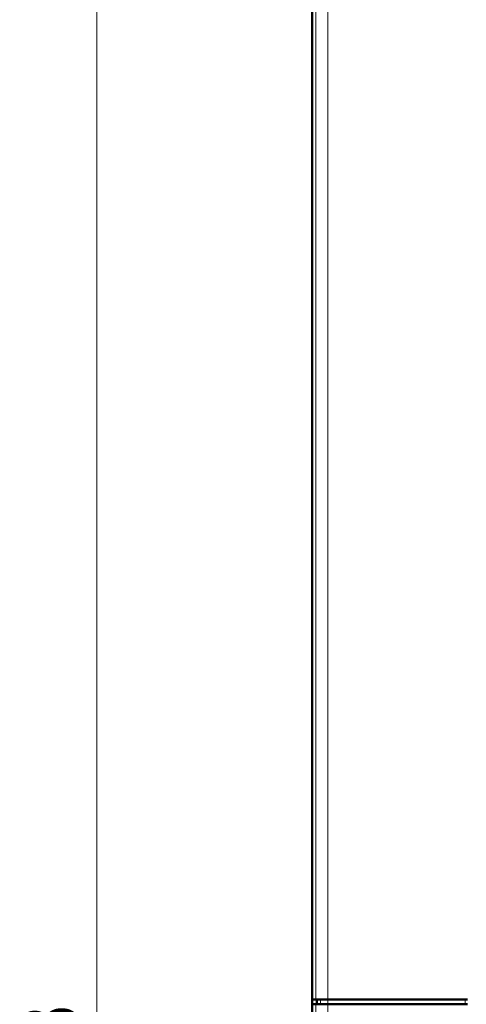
# Model space of a CAD drawing. Header units: millimetres. Extents: x 0 to 594, y 0 to 420.
# Tile 4 of 15: x 59 to 96, y 247 to 330. Entities that reach past the tile are written whole.
import ezdxf

# ---------------------------------------------------------------- set-up
doc = ezdxf.new("R2010")
doc.units = ezdxf.units.MM
doc.linetypes.add('SLD-Сплошная', pattern=[0])
doc.styles.add('SLDTEXTSTYLE0', font='TXT', dxfattribs={"width": 0.7, "bigfont": 'bigfont'})
doc.styles.add('SLDTEXTSTYLE1', font='TXT', dxfattribs={"width": 0.7})
doc.dimstyles.new('SLDDIMSTYLE0', dxfattribs={"dimtxt": 5, "dimasz": 5, "dimexe": 0, "dimexo": 0.0625, "dimgap": 1.25, "dimtad": 2, "dimdec": 1, "dimrnd": 1e-09, "dimzin": 12, "dimdsep": 46, "dimtxsty": 'SLDTEXTSTYLE1', "dimsah": 1, "dimcen": 0.09, "dimadec": 0, "dimazin": 3, "dimtfac": 1, "dimtdec": 3, "dimtofl": 0, "dimtmove": 0, "dimatfit": 3, "dimfxl": 1, "dimfrac": 2, "dimtolj": 1, "dimtzin": 12, "dimarcsym": 0})

# ---------------------------------------------------------------- blocks, each defined once
blk = doc.blocks.new('_D_1')
at = {"color": 7, "linetype": 'SLD-Сплошная', "lineweight": 0}
for p, q in [((85.555, 338.423), (64.563, 338.423)), ((65.563, 338.423), (65.563, 153.423)), ((97.914, 153.423), (64.563, 153.423))]:
    blk.add_line(p, q, dxfattribs=at)
at = {"color": 7, "linetype": 'SLD-Сплошная', "lineweight": 18}
for points in [[(65.563, 338.423), (64.794, 333.423), (66.333, 333.423)], [(65.563, 153.423), (66.333, 158.423), (64.794, 158.423)]]:
    blk.add_solid(points, dxfattribs=at)
at = {"color": 7, "linetype": 'SLD-Сплошная', "lineweight": 18, "insert": (59.118, 244.322), "char_height": 5, "attachment_point": 1, "rotation": 90, "style": 'SLDTEXTSTYLE0'}
blk.add_mtext('В', dxfattribs=at)

msp = doc.modelspace()

# ---------------------------------------------------------------- linework, layer by layer
at = {"color": 7, "linetype": 'SLD-Сплошная', "lineweight": 50}
for p, q in [((83.567, 336.424), (83.567, 247.823)), ((83.884, 247.823), (83.567, 247.823)), ((83.567, 247.423), (83.567, 247.823)), ((83.567, 247.423), (83.567, 187.273)), ((83.567, 247.423), (83.884, 247.423)), ((84.883, 247.423), (83.884, 247.423)), ((83.967, 247.423), (83.967, 247.823)), ((96.567, 247.823), (84.883, 247.823)), ((84.883, 247.423), (96.567, 247.423))]:
    msp.add_line(p, q, dxfattribs=at)
at = {"color": 8, "linetype": 'SLD-Сплошная', "lineweight": 18}
for p, q in [((83.884, 247.823), (83.884, 336.107)), ((84.883, 247.823), (84.883, 336.107)), ((83.884, 158.739), (83.884, 247.423)), ((84.283, 247.823), (84.283, 247.423)), ((84.883, 247.423), (84.883, 247.823)), ((84.883, 247.423), (84.883, 158.739)), ((96.373, 247.423), (96.373, 247.823))]:
    msp.add_line(p, q, dxfattribs=at)
at = {"color": 7, "linetype": 'SLD-Сплошная', "lineweight": 50}
for points in [[(83.884, 247.823), (83.903, 247.823), (83.94, 247.823), (84.173, 247.823), (84.499, 247.823), (84.755, 247.823), (84.883, 247.823)], [(84.283, 247.423), (84.295, 247.423), (84.317, 247.423), (84.457, 247.423), (84.652, 247.423), (84.806, 247.423), (84.883, 247.423)]]:
    msp.add_open_spline(points, degree=3, dxfattribs=at)

# ---------------------------------------------------------------- dimensions: what is measured, and where the dimension line sits
at = {"color": 7, "linetype": 'SLD-Сплошная', "lineweight": 18}
dim = msp.add_linear_dim(base=(65.563, 153.423), p1=(85.565, 338.423), p2=(97.924, 153.423), angle=90, text='В', dimstyle='SLDDIMSTYLE0', dxfattribs=at)
dim.commit()
dim.dimension.update_dxf_attribs({"geometry": '_D_1', "text_midpoint": (65.563, 245.923), "dimtype": 160})

doc.saveas('drawing.dxf')
